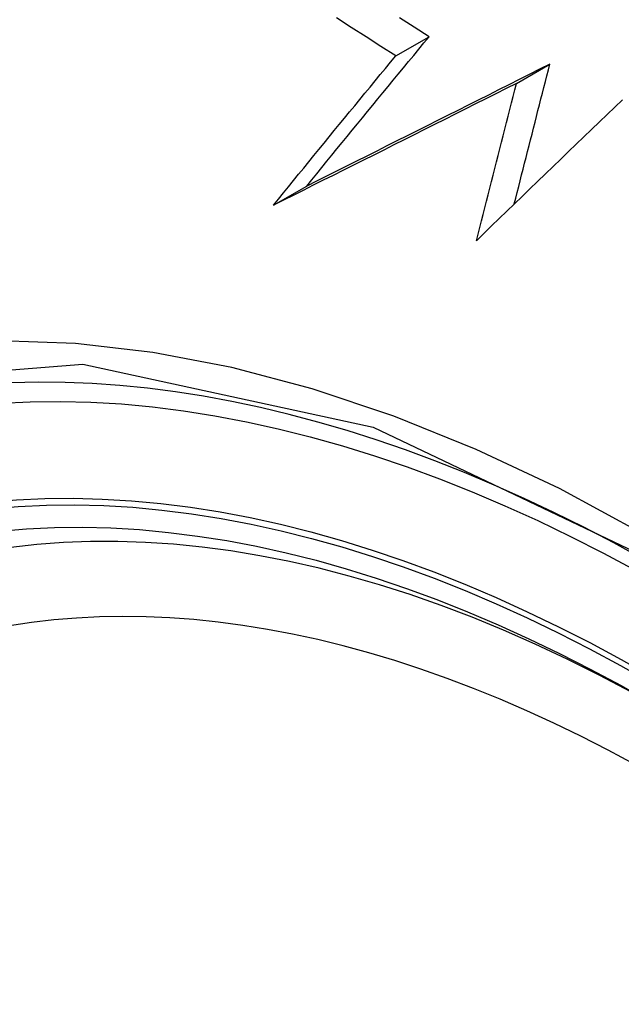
# Model space of a CAD drawing. Header units: inches. Extents: x 338.7 to 398.8, y 128 to 186.9.
# Tile 7 of 110: x 367.003 to 367.109, y 158.024 to 158.198. Entities that reach past the tile are written whole.
import ezdxf

# ---------------------------------------------------------------- set-up
doc = ezdxf.new("R2010")
doc.units = ezdxf.units.IN
doc.header["$MEASUREMENT"] = 0
doc.layers.add('Visible Edges(ANSI)', color=7, linetype='Continuous', lineweight=25)
doc.layers.add('Visible Tangent Edges(ANSI)', color=7, linetype='Continuous', lineweight=25)

msp = doc.modelspace()

# ---------------------------------------------------------------- linework, layer by layer
at = {"layer": 'Visible Edges(ANSI)'}
for p, q in [((367.06969, 158.19128), (367.07557, 158.19467)), ((367.09095, 158.18645), (367.09684, 158.18984)), ((367.04815, 158.16497), (367.05401, 158.16835))]:
    msp.add_line(p, q, dxfattribs=at)
at = {"layer": 'Visible Edges(ANSI)', "flags": 128}
for points in [[(367.06969, 158.19128), (367.06707, 158.19296), (367.06446, 158.19463), (367.06185, 158.19631), (367.05924, 158.198)], [(367.07557, 158.19467), (367.07296, 158.19634), (367.07036, 158.198)], [(367.05401, 158.16835), (367.0549, 158.16944), (367.05578, 158.17053), (367.05667, 158.17163), (367.05756, 158.17272), (367.05846, 158.17382), (367.05935, 158.17491), (367.06025, 158.17601), (367.06114, 158.17711), (367.06204, 158.1782), (367.06294, 158.1793), (367.06384, 158.1804), (367.06474, 158.1815), (367.06564, 158.1826), (367.06654, 158.1837), (367.06744, 158.1848), (367.06834, 158.1859), (367.06925, 158.18699), (367.07015, 158.18809), (367.07106, 158.18919), (367.07196, 158.19029), (367.07286, 158.19138), (367.07377, 158.19248), (367.07467, 158.19358), (367.07557, 158.19467)], [(367.04815, 158.16497), (367.04903, 158.16606), (367.04992, 158.16716), (367.05081, 158.16825), (367.0517, 158.16934), (367.05259, 158.17044), (367.05348, 158.17153), (367.05438, 158.17263), (367.05527, 158.17373), (367.05617, 158.17482), (367.05707, 158.17592), (367.05796, 158.17702), (367.05886, 158.17812), (367.05976, 158.17922), (367.06067, 158.18031), (367.06157, 158.18141), (367.06247, 158.18251), (367.06337, 158.18361), (367.06427, 158.18471), (367.06518, 158.18581), (367.06608, 158.1869), (367.06698, 158.188), (367.06789, 158.18909), (367.06879, 158.19019), (367.06969, 158.19128)], [(367.09684, 158.18984), (367.09503, 158.18893), (367.09323, 158.18803), (367.09143, 158.18712), (367.08963, 158.18621), (367.08782, 158.18531), (367.08602, 158.1844), (367.08423, 158.1835), (367.08243, 158.18259), (367.08063, 158.18169), (367.07884, 158.18079), (367.07705, 158.17989), (367.07526, 158.17899), (367.07347, 158.1781), (367.07169, 158.1772), (367.06991, 158.17631), (367.06813, 158.17542), (367.06635, 158.17453), (367.06458, 158.17364), (367.06281, 158.17275), (367.06104, 158.17187), (367.05928, 158.17098), (367.05752, 158.1701), (367.05576, 158.16922), (367.05401, 158.16835)], [(367.09058, 158.1652), (367.09084, 158.16623), (367.0911, 158.16725), (367.09136, 158.16828), (367.09162, 158.16931), (367.09188, 158.17034), (367.09214, 158.17136), (367.0924, 158.17239), (367.09266, 158.17342), (367.09292, 158.17445), (367.09319, 158.17548), (367.09345, 158.17651), (367.09371, 158.17753), (367.09397, 158.17856), (367.09423, 158.17959), (367.09449, 158.18062), (367.09475, 158.18165), (367.09501, 158.18267), (367.09527, 158.1837), (367.09554, 158.18472), (367.0958, 158.18575), (367.09606, 158.18677), (367.09632, 158.1878), (367.09658, 158.18882), (367.09684, 158.18984)], [(367.09095, 158.18645), (367.08914, 158.18554), (367.08734, 158.18463), (367.08554, 158.18373), (367.08374, 158.18282), (367.08194, 158.18192), (367.08014, 158.18101), (367.07834, 158.18011), (367.07654, 158.17921), (367.07475, 158.1783), (367.07296, 158.1774), (367.07117, 158.1765), (367.06938, 158.17561), (367.06759, 158.17471), (367.06581, 158.17382), (367.06403, 158.17292), (367.06225, 158.17203), (367.06048, 158.17114), (367.0587, 158.17025), (367.05694, 158.16937), (367.05517, 158.16849), (367.05341, 158.1676), (367.05165, 158.16672), (367.0499, 158.16585), (367.04815, 158.16497)], [(367.08391, 158.15874), (367.0842, 158.1599), (367.0845, 158.16105), (367.08479, 158.16221), (367.08508, 158.16336), (367.08537, 158.16452), (367.08567, 158.16567), (367.08596, 158.16683), (367.08625, 158.16798), (367.08655, 158.16914), (367.08684, 158.1703), (367.08713, 158.17145), (367.08743, 158.17261), (367.08772, 158.17376), (367.08802, 158.17492), (367.08831, 158.17608), (367.0886, 158.17723), (367.0889, 158.17839), (367.08919, 158.17954), (367.08948, 158.18069), (367.08978, 158.18185), (367.09007, 158.183), (367.09036, 158.18415), (367.09065, 158.1853), (367.09095, 158.18645)], [(367.10962, 158.18356), (367.10827, 158.18226), (367.10692, 158.18096), (367.10557, 158.17965), (367.10421, 158.17835), (367.10285, 158.17704), (367.10149, 158.17573), (367.10013, 158.17442), (367.09877, 158.17311), (367.09741, 158.1718), (367.09605, 158.17049), (367.09469, 158.16917), (367.09333, 158.16786), (367.09198, 158.16655), (367.09063, 158.16525), (367.08928, 158.16394), (367.08793, 158.16264), (367.08659, 158.16134), (367.08525, 158.16004), (367.08391, 158.15874)]]:
    msp.add_lwpolyline(points, dxfattribs=at)
at = {"layer": 'Visible Edges(ANSI)'}
for centre, major_axis, start_param, end_param in [((367.22259, 157.31507), (-0.64835, 1.12588), 5.16346, 5.835982), ((367.11785, 157.81802), (0.15718, -0.27294), 2.362013, 7.062765)]:
    msp.add_ellipse(centre, major_axis=major_axis, ratio=0.578093, start_param=start_param, end_param=end_param, dxfattribs=at)
msp.add_ellipse((367.11437, 157.81602), major_axis=(-0.15963, 0.2772), ratio=0.578093, dxfattribs=at)
at = {"layer": 'Visible Tangent Edges(ANSI)', "flags": 128}
for points in [[(367.2262, 158.01083), (367.21295, 158.02567), (367.19933, 158.03982), (367.18541, 158.0532), (367.17127, 158.06576), (367.15695, 158.07745), (367.14247, 158.08826), (367.12788, 158.09815), (367.11322, 158.10709), (367.09853, 158.11505), (367.08389, 158.12197), (367.06936, 158.12785), (367.055, 158.13266), (367.04083, 158.1364), (367.0269, 158.13906), (367.01327, 158.14062), (366.99996, 158.14108), (366.98705, 158.14044), (366.9746, 158.1387), (366.96263, 158.13589), (366.95119, 158.13201)], [(366.8656, 157.98343), (366.87586, 158.03821), (366.89712, 158.08278), (366.92827, 158.11497), (366.96795, 158.13326), (367.01455, 158.13697), (367.06573, 158.12586), (367.11919, 158.10042), (367.17224, 158.06188), (367.22267, 158.01188)]]:
    msp.add_lwpolyline(points, dxfattribs=at)
at = {"layer": 'Visible Tangent Edges(ANSI)'}
for centre, major_axis, start_param, end_param in [((367.11685, 157.81745), (-0.17285, 0.30015), 5.049711, 10.658253), ((367.1168, 157.81742), (-0.1503, 0.261), 4.099688, 6.899754)]:
    msp.add_ellipse(centre, major_axis=major_axis, ratio=0.578093, start_param=start_param, end_param=end_param, dxfattribs=at)
for centre, major_axis in [((367.11745, 157.81779), (0.17078, -0.29656)), ((367.11447, 157.81608), (-0.16238, 0.28198)), ((367.11437, 157.81602), (0.16178, -0.28094))]:
    msp.add_ellipse(centre, major_axis=major_axis, ratio=0.578093, dxfattribs=at)

doc.saveas('drawing.dxf')
